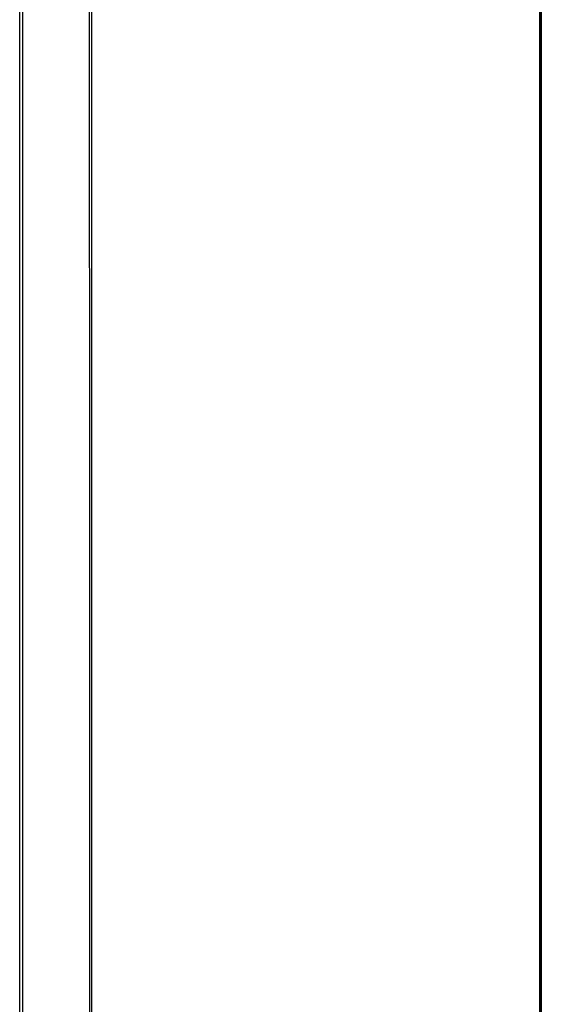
# Model space of a CAD drawing. Header units: centimetres. Extents: x -11 to 25.4, y -15 to 20.7.
# Tile 213 of 256: x 14.371 to 14.51, y -1.105 to -0.843. Entities that reach past the tile are written whole.
import ezdxf

# ---------------------------------------------------------------- set-up
doc = ezdxf.new("R2010")
doc.units = ezdxf.units.CM
doc.layers.add('Default', color=7, linetype='Continuous', true_color=0x000000)

msp = doc.modelspace()

# ---------------------------------------------------------------- linework, layer by layer
at = {"layer": 'Default'}
msp.add_line((14.51, -6.349820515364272, 6.349817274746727), (14.51, 1.198134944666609, -1.198138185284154), dxfattribs=at)
at = {"layer": 'Default', "extrusion": (1, 0, 0)}
for centre, radius, start, end in [((-3.92060922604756e-16, 1.256073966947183e-16, 14.3719318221), 2.199999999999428, 225.4753440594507, 45), ((-1.379715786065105e-12, 1.367679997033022e-11, 14.39028331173), 2.187951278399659, 225.4753440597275, 44.9999999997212)]:
    msp.add_arc(centre, radius, start, end, dxfattribs=at)
at = {"layer": 'Default', "extrusion": (-0.9999999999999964, -7.937144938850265e-08, 3.298516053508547e-08)}
msp.add_arc((6.241935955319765e-06, 4.130646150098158e-06, -14.50956411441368), 1.705848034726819, 135.0002076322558, 17.06149344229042, dxfattribs=at)
at = {"layer": 'Default', "extrusion": (-0.9999999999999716, -2.28320702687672e-07, 7.007324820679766e-08)}
msp.add_arc((7.926163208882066e-06, 2.432594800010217e-06, -14.50999959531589), 1.694425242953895, 72.93909684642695, 17.0616225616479, dxfattribs=at)
at = {"layer": 'Default', "extrusion": (-1, 0, 0)}
msp.add_arc((0, 0, -14.51), 1.694430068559, 72.93896169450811, 17.06154366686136, dxfattribs=at)
at = {"layer": 'Default'}
msp.add_open_spline([(14.3898527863, -5.224199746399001, 7.150168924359), (14.38986431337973, -4.688330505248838, 6.614259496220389), (14.38984696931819, -3.612911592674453, 5.538906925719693), (14.39006404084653, -1.989403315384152, 3.914615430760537), (14.38964224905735, -0.8988217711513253, 2.825569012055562), (14.3896540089, -0.3521316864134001, 2.278837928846)], degree=3, knots=[-68.8962406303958, -68.8962406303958, -68.8962406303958, -68.8962406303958, -45.93082699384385, -22.96541335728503, 0, 0, 0, 0], dxfattribs=at)
for points in [[(14.3710682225, -5.214912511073, 7.159456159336), (14.371069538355, -2.85184909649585, 4.7963927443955), (14.37107085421, -0.4887856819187, 2.433329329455)], [(14.50988678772, -5.81738934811, 6.882248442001), (14.50988678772, -3.19072130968, 4.255580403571), (14.50988678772, -0.56405327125, 1.628912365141)], [(14.51, -5.821509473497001, 6.878128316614), (14.51, -3.194841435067, 4.251460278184), (14.51, -0.5681733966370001, 1.624792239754)]]:
    msp.add_open_spline(points, degree=2, dxfattribs=at)

doc.saveas('drawing.dxf')
